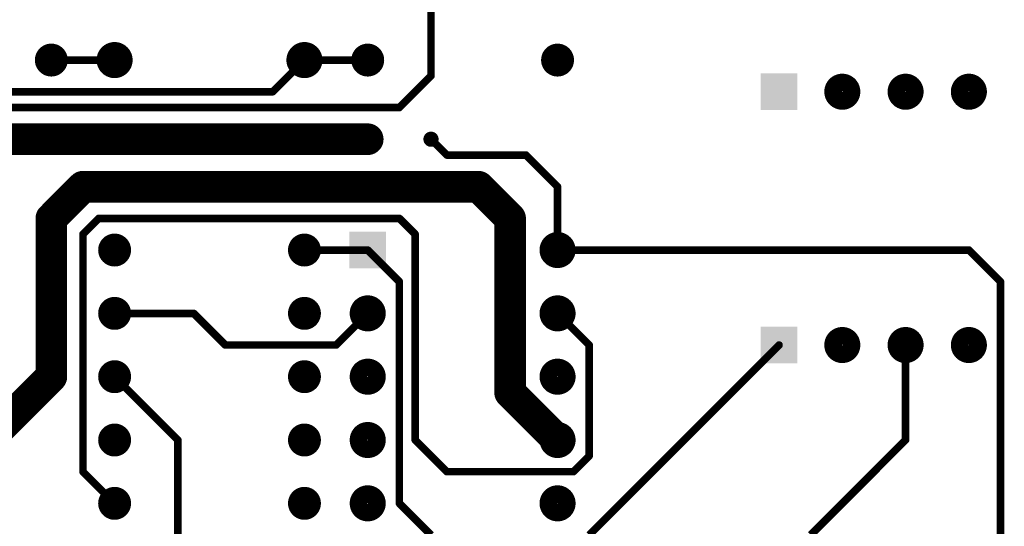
# Model space of a CAD drawing. Extents: x 0.24 to 7.39, y 0.21 to 4.62.
# Tile 19 of 33: x 5.75 to 7.3, y 1.38 to 2.18. Entities that reach past the tile are written whole.
import ezdxf

# ---------------------------------------------------------------- set-up
doc = ezdxf.new("R2010")
doc.units = 0

msp = doc.modelspace()

# ---------------------------------------------------------------- linework, layer by layer
at = {"layer": 'TOP'}
for points, const_width in [([(6.396, 2.396), (6.396, 2.096)], 0.012), ([(5.796, 2.121), (5.896, 2.121)], 0.012), ([(6.196, 2.121), (6.146, 2.071)], 0.012), ([(6.196, 2.121), (6.296, 2.121)], 0.012), ([(6.396, 2.096), (6.346, 2.046)], 0.012), ([(6.146, 2.071), (5.421, 2.071)], 0.012), ([(6.346, 2.046), (5.596, 2.046)], 0.012), ([(6.296, 1.996), (5.621, 1.996)], 0.05), ([(6.396, 1.996), (6.421, 1.971)], 0.012), ([(6.421, 1.971), (6.546, 1.971)], 0.012), ([(6.546, 1.971), (6.596, 1.921)], 0.012), ([(5.846, 1.921), (5.796, 1.871)], 0.05), ([(6.471, 1.921), (5.846, 1.921)], 0.05), ([(6.521, 1.871), (6.471, 1.921)], 0.05), ([(6.596, 1.921), (6.596, 1.821)], 0.012), ([(5.796, 1.871), (5.796, 1.621)], 0.05), ([(6.521, 1.596), (6.521, 1.871)], 0.05), ([(5.871, 1.871), (5.846, 1.846)], 0.012), ([(6.346, 1.871), (5.871, 1.871)], 0.012), ([(6.371, 1.846), (6.346, 1.871)], 0.012), ([(5.846, 1.846), (5.846, 1.471)], 0.012), ([(6.371, 1.521), (6.371, 1.846)], 0.012), ([(6.196, 1.821), (6.296, 1.821)], 0.012), ([(6.346, 1.771), (6.296, 1.821)], 0.012), ([(7.246, 1.821), (6.596, 1.821)], 0.012), ([(7.296, 1.771), (7.246, 1.821)], 0.012), ([(6.346, 1.421), (6.346, 1.771)], 0.012), ([(7.296, 1.246), (7.296, 1.771)], 0.012), ([(6.021, 1.721), (5.896, 1.721)], 0.012), ([(6.071, 1.671), (6.021, 1.721)], 0.012), ([(6.296, 1.721), (6.246, 1.671)], 0.012), ([(6.596, 1.721), (6.646, 1.671)], 0.012), ([(6.246, 1.671), (6.071, 1.671)], 0.012), ([(6.946, 1.671), (6.646, 1.371)], 0.012), ([(6.646, 1.671), (6.646, 1.496)], 0.012), ([(7.146, 1.671), (7.146, 1.521)], 0.012), ([(5.796, 1.621), (5.696, 1.521)], 0.05), ([(5.896, 1.621), (5.996, 1.521)], 0.012), ([(6.596, 1.521), (6.521, 1.596)], 0.05), ([(5.996, 1.521), (5.996, 1.246)], 0.012), ([(6.421, 1.471), (6.371, 1.521)], 0.012), ([(7.146, 1.521), (6.996, 1.371)], 0.012), ([(6.646, 1.496), (6.621, 1.471)], 0.012), ([(5.846, 1.471), (5.896, 1.421)], 0.012), ([(6.621, 1.471), (6.421, 1.471)], 0.012), ([(6.396, 1.371), (6.346, 1.421)], 0.012)]:
    msp.add_lwpolyline(points, dxfattribs=dict(at, const_width=const_width))
for points, const_width in [([(5.882, 2.121, 1), (5.91, 2.121, 1)], 0.029), ([(6.182, 2.121, 1), (6.21, 2.121, 1)], 0.029), ([(5.783, 2.121, 1), (5.809, 2.121, 1)], 0.026), ([(6.283, 2.121, 1), (6.309, 2.121, 1)], 0.026), ([(6.583, 2.121, 1), (6.609, 2.121, 1)], 0.026), ([(5.793, 2.121, 1), (5.799, 2.121, 1)], 0.006), ([(5.893, 2.121, 1), (5.899, 2.121, 1)], 0.006), ([(6.193, 2.121, 1), (6.199, 2.121, 1)], 0.006), ([(6.193, 2.121, 1), (6.199, 2.121, 1)], 0.006), ([(6.293, 2.121, 1), (6.299, 2.121, 1)], 0.006), ([(6.393, 2.096, 1), (6.399, 2.096, 1)], 0.006), ([(6.393, 2.096, 1), (6.399, 2.096, 1)], 0.006), ([(7.032, 2.071, 1), (7.06, 2.071, 1)], 0.029), ([(7.132, 2.071, 1), (7.16, 2.071, 1)], 0.029), ([(7.232, 2.071, 1), (7.26, 2.071, 1)], 0.029), ([(6.143, 2.071, 1), (6.149, 2.071, 1)], 0.006), ([(6.143, 2.071, 1), (6.149, 2.071, 1)], 0.006), ([(6.343, 2.046, 1), (6.349, 2.046, 1)], 0.006), ([(6.343, 2.046, 1), (6.349, 2.046, 1)], 0.006), ([(6.2835, 1.996, 1), (6.3085, 1.996, 1)], 0.025), ([(6.29, 1.996, 1), (6.302, 1.996, 1)], 0.012), ([(6.39, 1.996, 1), (6.402, 1.996, 1)], 0.012), ([(6.393, 1.996, 1), (6.399, 1.996, 1)], 0.006), ([(6.418, 1.971, 1), (6.424, 1.971, 1)], 0.006), ([(6.418, 1.971, 1), (6.424, 1.971, 1)], 0.006), ([(6.543, 1.971, 1), (6.549, 1.971, 1)], 0.006), ([(6.543, 1.971, 1), (6.549, 1.971, 1)], 0.006), ([(5.8335, 1.921, 1), (5.8585, 1.921, 1)], 0.025), ([(5.8335, 1.921, 1), (5.8585, 1.921, 1)], 0.025), ([(6.4585, 1.921, 1), (6.4835, 1.921, 1)], 0.025), ([(6.4585, 1.921, 1), (6.4835, 1.921, 1)], 0.025), ([(6.593, 1.921, 1), (6.599, 1.921, 1)], 0.006), ([(6.593, 1.921, 1), (6.599, 1.921, 1)], 0.006), ([(5.7835, 1.871, 1), (5.8085, 1.871, 1)], 0.025), ([(5.7835, 1.871, 1), (5.8085, 1.871, 1)], 0.025), ([(6.5085, 1.871, 1), (6.5335, 1.871, 1)], 0.025), ([(6.5085, 1.871, 1), (6.5335, 1.871, 1)], 0.025), ([(5.868, 1.871, 1), (5.874, 1.871, 1)], 0.006), ([(5.868, 1.871, 1), (5.874, 1.871, 1)], 0.006), ([(6.343, 1.871, 1), (6.349, 1.871, 1)], 0.006), ([(6.343, 1.871, 1), (6.349, 1.871, 1)], 0.006), ([(5.843, 1.846, 1), (5.849, 1.846, 1)], 0.006), ([(5.843, 1.846, 1), (5.849, 1.846, 1)], 0.006), ([(6.368, 1.846, 1), (6.374, 1.846, 1)], 0.006), ([(6.368, 1.846, 1), (6.374, 1.846, 1)], 0.006), ([(5.883, 1.821, 1), (5.909, 1.821, 1)], 0.026), ([(6.183, 1.821, 1), (6.209, 1.821, 1)], 0.026), ([(6.582, 1.821, 1), (6.61, 1.821, 1)], 0.029), ([(6.193, 1.821, 1), (6.199, 1.821, 1)], 0.006), ([(6.293, 1.821, 1), (6.299, 1.821, 1)], 0.006), ([(6.293, 1.821, 1), (6.299, 1.821, 1)], 0.006), ([(6.593, 1.821, 1), (6.599, 1.821, 1)], 0.006), ([(6.593, 1.821, 1), (6.599, 1.821, 1)], 0.006), ([(7.243, 1.821, 1), (7.249, 1.821, 1)], 0.006), ([(7.243, 1.821, 1), (7.249, 1.821, 1)], 0.006), ([(6.343, 1.771, 1), (6.349, 1.771, 1)], 0.006), ([(6.343, 1.771, 1), (6.349, 1.771, 1)], 0.006), ([(7.293, 1.771, 1), (7.299, 1.771, 1)], 0.006), ([(7.293, 1.771, 1), (7.299, 1.771, 1)], 0.006), ([(5.883, 1.721, 1), (5.909, 1.721, 1)], 0.026), ([(6.183, 1.721, 1), (6.209, 1.721, 1)], 0.026), ([(6.282, 1.721, 1), (6.31, 1.721, 1)], 0.029), ([(6.582, 1.721, 1), (6.61, 1.721, 1)], 0.029), ([(5.893, 1.721, 1), (5.899, 1.721, 1)], 0.006), ([(6.018, 1.721, 1), (6.024, 1.721, 1)], 0.006), ([(6.018, 1.721, 1), (6.024, 1.721, 1)], 0.006), ([(6.293, 1.721, 1), (6.299, 1.721, 1)], 0.006), ([(6.593, 1.721, 1), (6.599, 1.721, 1)], 0.006), ([(7.032, 1.671, 1), (7.06, 1.671, 1)], 0.029), ([(7.132, 1.671, 1), (7.16, 1.671, 1)], 0.029), ([(7.232, 1.671, 1), (7.26, 1.671, 1)], 0.029), ([(6.068, 1.671, 1), (6.074, 1.671, 1)], 0.006), ([(6.068, 1.671, 1), (6.074, 1.671, 1)], 0.006), ([(6.243, 1.671, 1), (6.249, 1.671, 1)], 0.006), ([(6.243, 1.671, 1), (6.249, 1.671, 1)], 0.006), ([(6.643, 1.671, 1), (6.649, 1.671, 1)], 0.006), ([(6.643, 1.671, 1), (6.649, 1.671, 1)], 0.006), ([(6.943, 1.671, 1), (6.949, 1.671, 1)], 0.006), ([(7.143, 1.671, 1), (7.149, 1.671, 1)], 0.006), ([(6.282, 1.621, 1), (6.31, 1.621, 1)], 0.029), ([(6.582, 1.621, 1), (6.61, 1.621, 1)], 0.029), ([(5.7835, 1.621, 1), (5.8085, 1.621, 1)], 0.025), ([(5.7835, 1.621, 1), (5.8085, 1.621, 1)], 0.025), ([(5.883, 1.621, 1), (5.909, 1.621, 1)], 0.026), ([(6.183, 1.621, 1), (6.209, 1.621, 1)], 0.026), ([(5.893, 1.621, 1), (5.899, 1.621, 1)], 0.006), ([(6.5085, 1.596, 1), (6.5335, 1.596, 1)], 0.025), ([(6.5085, 1.596, 1), (6.5335, 1.596, 1)], 0.025), ([(5.883, 1.521, 1), (5.909, 1.521, 1)], 0.026), ([(6.183, 1.521, 1), (6.209, 1.521, 1)], 0.026), ([(6.282, 1.521, 1), (6.31, 1.521, 1)], 0.029), ([(6.582, 1.521, 1), (6.61, 1.521, 1)], 0.029), ([(6.5835, 1.521, 1), (6.6085, 1.521, 1)], 0.025), ([(5.993, 1.521, 1), (5.999, 1.521, 1)], 0.006), ([(5.993, 1.521, 1), (5.999, 1.521, 1)], 0.006), ([(6.368, 1.521, 1), (6.374, 1.521, 1)], 0.006), ([(6.368, 1.521, 1), (6.374, 1.521, 1)], 0.006), ([(7.143, 1.521, 1), (7.149, 1.521, 1)], 0.006), ([(7.143, 1.521, 1), (7.149, 1.521, 1)], 0.006), ([(6.643, 1.496, 1), (6.649, 1.496, 1)], 0.006), ([(6.643, 1.496, 1), (6.649, 1.496, 1)], 0.006), ([(5.843, 1.471, 1), (5.849, 1.471, 1)], 0.006), ([(5.843, 1.471, 1), (5.849, 1.471, 1)], 0.006), ([(6.418, 1.471, 1), (6.424, 1.471, 1)], 0.006), ([(6.418, 1.471, 1), (6.424, 1.471, 1)], 0.006), ([(6.618, 1.471, 1), (6.624, 1.471, 1)], 0.006), ([(6.618, 1.471, 1), (6.624, 1.471, 1)], 0.006), ([(6.282, 1.421, 1), (6.31, 1.421, 1)], 0.029), ([(6.582, 1.421, 1), (6.61, 1.421, 1)], 0.029), ([(5.883, 1.421, 1), (5.909, 1.421, 1)], 0.026), ([(6.183, 1.421, 1), (6.209, 1.421, 1)], 0.026), ([(5.893, 1.421, 1), (5.899, 1.421, 1)], 0.006), ([(6.343, 1.421, 1), (6.349, 1.421, 1)], 0.006), ([(6.343, 1.421, 1), (6.349, 1.421, 1)], 0.006)]:
    msp.add_lwpolyline(points, format="xyb", close=True, dxfattribs=dict(at, const_width=const_width))
for points in [[(6.917, 2.042), (6.975, 2.042), (6.917, 2.1), (6.975, 2.1)], [(6.267, 1.792), (6.325, 1.792), (6.267, 1.85), (6.325, 1.85)], [(6.917, 1.642), (6.975, 1.642), (6.917, 1.7), (6.975, 1.7)]]:
    msp.add_solid(points, dxfattribs=at)

doc.saveas('drawing.dxf')
